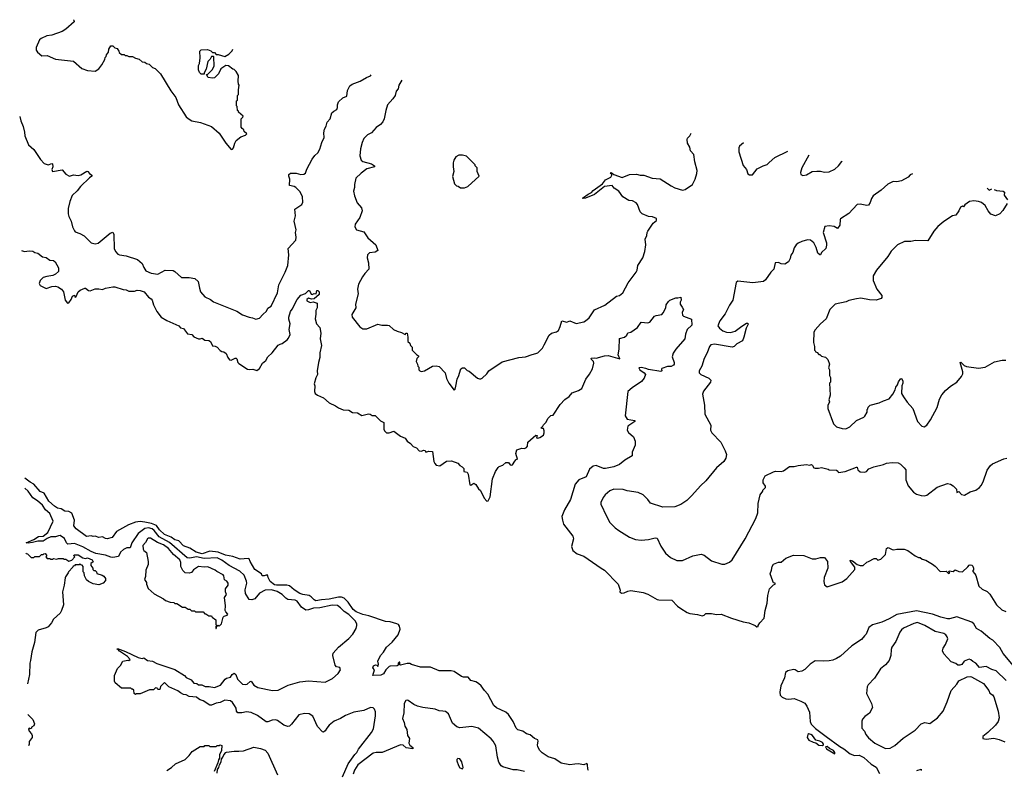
# Model space of a CAD drawing. Extents: x 2240384 to 2404287, y 351326 to 526670.
# Tile 192 of 256: x 2249904 to 2260379, y 516815 to 524800. Entities that reach past the tile are written whole.
import ezdxf

# ---------------------------------------------------------------- set-up
doc = ezdxf.new("R2010")
doc.units = 0

msp = doc.modelspace()

# ---------------------------------------------------------------- linework, layer by layer
at = {"layer": '0CON20XD'}
for points in [[(2250475, 524800), (2250480, 524795), (2250484, 524776), (2250395, 524700), (2250355, 524673), (2250245, 524636), (2250193, 524627), (2250131, 524599), (2250116, 524584), (2250078, 524505), (2250080, 524475), (2250092, 524455), (2250140, 524415), (2250195, 524420), (2250285, 524379), (2250475, 524357), (2250565, 524282), (2250625, 524258), (2250705, 524252), (2250745, 524278), (2250779, 524321), (2250810, 524375), (2250813, 524397), (2250825, 524410), (2250828, 524425), (2250850, 524455), (2250852, 524485), (2250875, 524520), (2250895, 524520), (2250915, 524500), (2250940, 524495), (2250960, 524465), (2250962, 524452), (2250985, 524430), (2251015, 524430), (2251025, 524420), (2251045, 524420), (2251065, 524410), (2251105, 524410), (2251135, 524392), (2251175, 524380), (2251205, 524352), (2251235, 524348), (2251253, 524333), (2251280, 524325), (2251315, 524292), (2251345, 524280), (2251402, 524225), (2251512, 524042), (2251565, 523972), (2251594, 523894), (2251675, 523767), (2251695, 523747), (2251734, 523724), (2251826, 523706), (2251945, 523662), (2252025, 523592), (2252098, 523485), (2252155, 523420), (2252168, 523422), (2252180, 523435), (2252192, 523485), (2252208, 523515), (2252256, 523554), (2252305, 523572), (2252320, 523585), (2252292, 523612), (2252288, 523628), (2252272, 523642), (2252260, 523655), (2252260, 523745), (2252278, 523762), (2252280, 523775), (2252230, 523815), (2252230, 523825), (2252220, 523835), (2252217, 523877), (2252210, 523885), (2252210, 523935), (2252220, 523945), (2252220, 523995), (2252230, 524005), (2252230, 524055), (2252240, 524105), (2252233, 524113), (2252228, 524145), (2252230, 524205), (2252205, 524250), (2252185, 524270), (2252170, 524275), (2252125, 524310), (2252098, 524312), (2252042, 524278), (2252020, 524225), (2251975, 524180), (2251955, 524178), (2251910, 524185), (2251892, 524218), (2251905, 524220), (2251950, 524265), (2251972, 524305), (2251970, 524405), (2251965, 524410), (2251945, 524410), (2251931, 524379), (2251906, 524355), (2251887, 524273), (2251868, 524235), (2251868, 524222), (2251835, 524222), (2251818, 524238), (2251806, 524266), (2251807, 524313), (2251816, 524335), (2251822, 524395), (2251820, 524465), (2251835, 524480), (2251902, 524482), (2251937, 524467), (2251955, 524450), (2251975, 524450), (2251995, 524430), (2252015, 524430), (2252085, 524410), (2252128, 524432), (2252165, 524470), (2252170, 524488)], [(2249904, 523769), (2249914, 523725), (2249941, 523665), (2249956, 523605), (2249957, 523565), (2249998, 523468), (2250055, 523420), (2250124, 523314), (2250165, 523270), (2250205, 523257), (2250245, 523270), (2250252, 523265), (2250256, 523235), (2250247, 523205), (2250252, 523185), (2250355, 523204), (2250395, 523155), (2250435, 523134), (2250475, 523148), (2250524, 523144), (2250555, 523149), (2250618, 523188), (2250628, 523185), (2250645, 523163), (2250672, 523145), (2250670, 523135), (2250645, 523118), (2250549, 523025), (2250515, 522978), (2250462, 522928), (2250436, 522865), (2250420, 522790), (2250421, 522735), (2250426, 522705), (2250450, 522655), (2250466, 522595), (2250485, 522555), (2250495, 522544), (2250545, 522526), (2250589, 522499), (2250665, 522426), (2250705, 522415), (2250739, 522421), (2250865, 522529), (2250895, 522539), (2250905, 522515), (2250909, 522365), (2250924, 522335), (2250947, 522307), (2250965, 522300), (2251035, 522289), (2251158, 522248), (2251205, 522208), (2251223, 522163), (2251247, 522127), (2251302, 522102), (2251375, 522092), (2251452, 522135), (2251535, 522131), (2251555, 522121), (2251625, 522058), (2251705, 522059), (2251766, 522046), (2251801, 522015), (2251816, 521944), (2251826, 521906), (2251875, 521851), (2251934, 521824), (2251965, 521799), (2252215, 521699), (2252275, 521659), (2252345, 521636), (2252380, 521630), (2252415, 521614), (2252455, 521626), (2252489, 521665), (2252530, 521700), (2252545, 521730), (2252578, 521752), (2252646, 521895), (2252659, 521981), (2252727, 522115), (2252756, 522185), (2252767, 522297), (2252760, 522365), (2252840, 522455), (2252846, 522485), (2252838, 522535), (2252844, 522566), (2252822, 522655), (2252837, 522715), (2252831, 522785), (2252906, 522835), (2252915, 522860), (2252914, 522915), (2252889, 522969), (2252842, 523015), (2252825, 523025), (2252773, 523035), (2252776, 523105), (2252766, 523135), (2252767, 523153), (2252785, 523169), (2252845, 523168), (2252895, 523154), (2252925, 523157), (2252945, 523167), (2252960, 523210), (2253015, 523315), (2253042, 523355), (2253075, 523385), (2253096, 523424), (2253118, 523495), (2253142, 523545), (2253138, 523595), (2253145, 523635), (2253163, 523667), (2253175, 523709), (2253206, 523745), (2253225, 523809), (2253245, 523828), (2253279, 523845), (2253285, 523865), (2253284, 523895), (2253295, 523926), (2253340, 523970), (2253384, 523985), (2253390, 524045), (2253416, 524095), (2253441, 524115), (2253525, 524145), (2253594, 524186), (2253637, 524203), (2253644, 524215)], [(2253969, 524157), (2253939, 524105), (2253929, 524065), (2253910, 524040), (2253900, 523995), (2253875, 523958), (2253816, 523895), (2253800, 523835), (2253780, 523745), (2253766, 523714), (2253743, 523685), (2253695, 523653), (2253645, 523598), (2253605, 523574), (2253565, 523536), (2253547, 523495), (2253529, 523425), (2253522, 523352), (2253536, 523305), (2253555, 523291), (2253647, 523265), (2253677, 523245), (2253678, 523235), (2253598, 523212), (2253535, 523166), (2253481, 523115), (2253464, 523045), (2253465, 523015), (2253456, 522975), (2253466, 522925), (2253495, 522851), (2253540, 522800), (2253548, 522765), (2253524, 522695), (2253471, 522625), (2253468, 522595), (2253487, 522565), (2253565, 522544), (2253609, 522479), (2253692, 522405), (2253714, 522346), (2253685, 522326), (2253625, 522321), (2253605, 522297), (2253601, 522265), (2253616, 522215), (2253619, 522145), (2253575, 522101), (2253549, 522065), (2253509, 521985), (2253498, 521932), (2253504, 521885), (2253475, 521775), (2253481, 521735), (2253439, 521665), (2253440, 521635), (2253524, 521534), (2253553, 521513), (2253597, 521513), (2253715, 521560), (2253755, 521552), (2253815, 521552), (2253835, 521548), (2253880, 521505), (2253920, 521485), (2253965, 521472), (2254005, 521452), (2254014, 521466), (2254025, 521467), (2254033, 521423), (2254033, 521375), (2254055, 521360), (2254063, 521333), (2254078, 521315), (2254080, 521285), (2254125, 521237), (2254147, 521225), (2254147, 521213), (2254130, 521195), (2254120, 521165), (2254137, 521137), (2254140, 521115), (2254150, 521105), (2254150, 521075), (2254160, 521065), (2254175, 521058), (2254210, 521065), (2254297, 521113), (2254335, 521119), (2254365, 521109), (2254431, 521045), (2254445, 520982), (2254470, 520935), (2254525, 520860), (2254535, 520870), (2254545, 520900), (2254557, 520975), (2254576, 521015), (2254592, 521075), (2254596, 521085), (2254615, 521098), (2254635, 521098), (2254665, 521068), (2254685, 521060), (2254775, 520987), (2254795, 520978), (2254809, 520981), (2254825, 520988), (2254875, 521032), (2254894, 521066), (2255035, 521161), (2255215, 521208), (2255285, 521212), (2255355, 521240), (2255395, 521248), (2255415, 521256), (2255464, 521306), (2255485, 521342), (2255538, 521445), (2255560, 521465), (2255615, 521479), (2255635, 521492), (2255654, 521535), (2255670, 521595), (2255725, 521581), (2255755, 521598), (2255825, 521567), (2255905, 521586), (2255925, 521596), (2255961, 521629), (2256019, 521715), (2256128, 521762), (2256252, 521858), (2256285, 521867), (2256321, 521895), (2256378, 522002), (2256462, 522115), (2256472, 522135), (2256479, 522185), (2256534, 522265), (2256556, 522335), (2256566, 522405), (2256559, 522465), (2256577, 522505), (2256578, 522535), (2256585, 522550), (2256642, 522635), (2256678, 522665), (2256680, 522685), (2256635, 522703), (2256595, 522706), (2256526, 522736), (2256506, 522756), (2256477, 522835), (2256462, 522852), (2256425, 522873), (2256385, 522877), (2256322, 522915), (2256278, 522975), (2256229, 523009), (2256207, 523037), (2256124, 523026), (2256018, 522942), (2255925, 522903), (2255898, 522898), (2255893, 522903), (2255950, 522945), (2255988, 522962), (2256005, 522982), (2256104, 523055), (2256136, 523095), (2256194, 523125), (2256203, 523145), (2256199, 523159), (2256189, 523165), (2256195, 523173), (2256223, 523153), (2256315, 523121), (2256392, 523152), (2256465, 523156), (2256505, 523146), (2256545, 523146), (2256634, 523114), (2256718, 523108), (2256835, 523031), (2256875, 523012), (2256955, 522988), (2256984, 522995), (2257060, 523045), (2257091, 523105), (2257109, 523165), (2257111, 523195), (2257085, 523288), (2257076, 523365), (2257040, 523405), (2257034, 523445), (2257008, 523488), (2257004, 523525), (2257009, 523541), (2257034, 523565), (2257046, 523593)], [(2257605, 523489), (2257560, 523455), (2257553, 523437), (2257554, 523395), (2257600, 523250), (2257636, 523205), (2257650, 523160), (2257668, 523148), (2257700, 523150), (2257750, 523215), (2257813, 523247), (2257855, 523261), (2257879, 523281), (2257937, 523333), (2258076, 523402)], [(2254595, 523010), (2254635, 523012), (2254670, 523025), (2254792, 523135), (2254770, 523185), (2254770, 523225), (2254750, 523245), (2254750, 523255), (2254657, 523347), (2254615, 523360), (2254575, 523360), (2254545, 523340), (2254522, 523305), (2254514, 523276), (2254514, 523235), (2254523, 523185), (2254507, 523133), (2254530, 523055), (2254552, 523032), (2254568, 523028), (2254595, 523010)], [(2258301, 523360), (2258226, 523225), (2258210, 523175), (2258215, 523152), (2258235, 523143), (2258275, 523150), (2258335, 523184), (2258385, 523190), (2258425, 523188), (2258465, 523177), (2258515, 523182), (2258575, 523211), (2258614, 523245), (2258649, 523291), (2258654, 523294)], [(2259402, 523159), (2259379, 523151), (2259355, 523125), (2259286, 523084), (2259235, 523074), (2259195, 523078), (2259141, 523049), (2259069, 522985), (2258982, 522925), (2258965, 522899), (2258953, 522857), (2258935, 522828), (2258915, 522824), (2258845, 522839), (2258815, 522834), (2258725, 522738), (2258637, 522683), (2258631, 522675), (2258629, 522615), (2258605, 522580), (2258570, 522600), (2258515, 522606), (2258470, 522600), (2258452, 522535), (2258488, 522425), (2258488, 522402), (2258479, 522365), (2258434, 522325), (2258425, 522300), (2258415, 522298), (2258395, 522317), (2258378, 522375), (2258352, 522425), (2258316, 522455), (2258285, 522458), (2258225, 522439), (2258185, 522421), (2258166, 522405), (2258145, 522374), (2258129, 522325), (2258108, 522295), (2258099, 522261), (2258082, 522225), (2258045, 522198), (2258005, 522202), (2257975, 522216), (2257940, 522215), (2257926, 522145), (2257895, 522113), (2257838, 522032), (2257817, 522015), (2257705, 522002), (2257545, 522017), (2257525, 522004), (2257492, 521815), (2257455, 521764), (2257409, 521671), (2257352, 521595), (2257331, 521545), (2257348, 521518), (2257385, 521491), (2257425, 521475), (2257465, 521473), (2257514, 521486), (2257585, 521541), (2257635, 521571), (2257652, 521572), (2257655, 521560), (2257633, 521517), (2257609, 521421), (2257592, 521385), (2257535, 521353), (2257506, 521325), (2257485, 521315), (2257295, 521349), (2257258, 521342), (2257244, 521325), (2257217, 521255), (2257185, 521195), (2257161, 521115), (2257134, 521065), (2257134, 521045), (2257151, 521025), (2257235, 520985), (2257256, 520965), (2257254, 520945), (2257180, 520850), (2257167, 520817), (2257190, 520700), (2257193, 520605), (2257258, 520485), (2257252, 520435), (2257268, 520405), (2257362, 520305), (2257410, 520215), (2257422, 520175), (2257416, 520135), (2257395, 520100), (2257316, 520034), (2257204, 519896), (2257145, 519840), (2257055, 519740), (2257000, 519685), (2256938, 519642), (2256875, 519619), (2256745, 519614), (2256616, 519656), (2256587, 519695), (2256537, 519745), (2256482, 519772), (2256365, 519789), (2256325, 519801), (2256225, 519805), (2256183, 519787), (2256134, 519746), (2256112, 519718), (2256087, 519665), (2256088, 519648), (2256147, 519517), (2256183, 519453), (2256239, 519395), (2256277, 519365), (2256393, 519295), (2256455, 519271), (2256515, 519263), (2256595, 519269), (2256665, 519288), (2256685, 519284), (2256725, 519200), (2256776, 519125), (2256829, 519079), (2256895, 519047), (2256955, 519048), (2257065, 519096), (2257155, 519116), (2257185, 519104), (2257265, 519044), (2257375, 519008), (2257405, 519008), (2257455, 519031), (2257485, 519055), (2257621, 519279), (2257735, 519494), (2257757, 519555), (2257762, 519655), (2257783, 519747), (2257810, 519785), (2257810, 519795), (2257838, 519825), (2257837, 519837), (2257814, 519874), (2257812, 519905), (2257834, 519946), (2257925, 519990), (2257945, 519998), (2258005, 519994), (2258030, 520000), (2258095, 520048), (2258145, 520048), (2258185, 520058), (2258275, 520067), (2258305, 520060), (2258327, 520067), (2258339, 520059), (2258354, 520034), (2258365, 520028), (2258402, 520028), (2258435, 520038), (2258505, 520020), (2258515, 520012), (2258595, 520008), (2258608, 519998), (2258610, 519985), (2258615, 519984), (2258685, 519993), (2258805, 520040), (2258815, 520040), (2258822, 520012), (2258845, 519990), (2258895, 519987), (2258912, 519995), (2258939, 520021), (2258990, 520045), (2259095, 520068), (2259127, 520083), (2259185, 520090), (2259250, 520085), (2259273, 520073), (2259315, 520032), (2259332, 520012), (2259330, 519905), (2259355, 519840), (2259414, 519774), (2259445, 519754), (2259495, 519738), (2259525, 519736), (2259555, 519743), (2259665, 519828), (2259775, 519867), (2259805, 519860), (2259835, 519843), (2259870, 519805), (2259875, 519772), (2259895, 519780), (2259925, 519748), (2259955, 519743), (2260015, 519776), (2260075, 519796), (2260114, 519825), (2260134, 519846), (2260155, 519885), (2260195, 520009), (2260231, 520059), (2260254, 520075), (2260375, 520127), (2260405, 520134)], [(2260198, 523008), (2260218, 522988), (2260248, 522999)], [(2260271, 522994), (2260295, 522984), (2260366, 522977), (2260382, 522965), (2260378, 522935), (2260412, 522882)], [(2260410, 522845), (2260365, 522770), (2260330, 522735), (2260285, 522712), (2260235, 522732), (2260206, 522766), (2260175, 522822), (2260136, 522856), (2260105, 522867), (2260055, 522874), (2260010, 522865), (2259960, 522830), (2259945, 522810), (2259935, 522818), (2259913, 522805), (2259896, 522765), (2259865, 522720), (2259828, 522715), (2259735, 522654), (2259670, 522600), (2259628, 522552), (2259564, 522446), (2259435, 522450), (2259385, 522440), (2259318, 522442), (2259244, 522406), (2259175, 522338), (2259139, 522281), (2259020, 522135), (2258984, 522076), (2258984, 522024), (2259024, 521935), (2259076, 521865), (2259077, 521845), (2259068, 521835), (2259015, 521816), (2258945, 521821), (2258854, 521836), (2258805, 521832), (2258725, 521812), (2258695, 521798), (2258580, 521775), (2258524, 521716), (2258483, 521617), (2258424, 521566), (2258365, 521500), (2258352, 521475), (2258348, 521365), (2258360, 521325), (2258360, 521285), (2258370, 521275), (2258370, 521265), (2258388, 521258), (2258405, 521240), (2258415, 521240), (2258435, 521220), (2258475, 521210), (2258500, 521185), (2258518, 521135), (2258510, 521095), (2258520, 521075), (2258520, 521015), (2258530, 520995), (2258530, 520945), (2258520, 520935), (2258528, 520805), (2258512, 520755), (2258518, 520735), (2258500, 520695), (2258500, 520665), (2258561, 520501), (2258595, 520470), (2258655, 520450), (2258693, 520447), (2258735, 520468), (2258805, 520538), (2258885, 520572), (2258896, 520584), (2258920, 520625), (2258920, 520655), (2258928, 520662), (2258932, 520678), (2258952, 520698), (2259047, 520723), (2259093, 520747), (2259155, 520767), (2259192, 520815), (2259217, 520863), (2259225, 520892), (2259243, 520915), (2259252, 520948), (2259278, 520982), (2259289, 520979), (2259301, 520955), (2259301, 520935), (2259289, 520905), (2259284, 520825), (2259308, 520788), (2259345, 520730), (2259404, 520665), (2259456, 520526), (2259500, 520475), (2259525, 520468), (2259555, 520488), (2259595, 520543), (2259665, 520673), (2259689, 520765), (2259715, 520809), (2259754, 520855), (2259805, 520901), (2259874, 520945), (2259922, 521005), (2259936, 521034), (2259938, 521055), (2259910, 521155), (2259915, 521157), (2259951, 521121), (2259975, 521109), (2260105, 521094), (2260175, 521103), (2260275, 521159), (2260355, 521179), (2260395, 521177)], [(2249923, 522345), (2249955, 522333), (2250005, 522342), (2250045, 522338), (2250065, 522322), (2250095, 522317), (2250145, 522279), (2250185, 522270), (2250225, 522242), (2250265, 522240), (2250280, 522225), (2250315, 522160), (2250315, 522120), (2250285, 522092), (2250255, 522077), (2250192, 522068), (2250154, 522056), (2250122, 522025), (2250110, 521995), (2250122, 521972), (2250185, 521940), (2250245, 521960), (2250284, 521964), (2250308, 521958), (2250348, 521935), (2250371, 521905), (2250386, 521816), (2250413, 521783), (2250425, 521788), (2250451, 521825), (2250465, 521860), (2250485, 521870), (2250491, 521851), (2250495, 521848), (2250505, 521854), (2250526, 521904), (2250548, 521922), (2250595, 521943), (2250605, 521943), (2250635, 521920), (2250655, 521914), (2250705, 521937), (2250745, 521938), (2250785, 521929), (2250815, 521943), (2250895, 521958), (2250915, 521958), (2251005, 521930), (2251035, 521927), (2251065, 521913), (2251125, 521911), (2251155, 521921), (2251185, 521920), (2251227, 521905), (2251275, 521848), (2251302, 521832), (2251313, 521815), (2251326, 521766), (2251362, 521695), (2251410, 521635), (2251469, 521599), (2251595, 521543), (2251615, 521523), (2251645, 521514), (2251689, 521459), (2251735, 521451), (2251758, 521428), (2251805, 521404), (2251825, 521404), (2251845, 521412), (2251875, 521392), (2251915, 521388), (2251935, 521377), (2251955, 521330), (2251985, 521328), (2252005, 521318), (2252035, 521282), (2252055, 521270), (2252077, 521267), (2252099, 521249), (2252118, 521205), (2252135, 521183), (2252155, 521177), (2252195, 521201), (2252205, 521200), (2252214, 521194), (2252224, 521155), (2252235, 521141), (2252326, 521084), (2252345, 521079), (2252385, 521083), (2252425, 521068), (2252455, 521088), (2252488, 521145), (2252522, 521175), (2252542, 521215), (2252588, 521255), (2252655, 521336), (2252675, 521350), (2252696, 521354), (2252749, 521395), (2252765, 521413), (2252780, 521450), (2252772, 521505), (2252782, 521565), (2252768, 521615), (2252768, 521635), (2252784, 521695), (2252801, 521719), (2252854, 521825), (2252895, 521868), (2252945, 521888), (2252975, 521918), (2252988, 521918), (2253005, 521880), (2253015, 521878), (2253035, 521886), (2253058, 521882), (2253065, 521918), (2253075, 521918), (2253088, 521905), (2253090, 521875), (2253035, 521832), (2253007, 521827), (2252975, 521837), (2252958, 521825), (2252960, 521810), (2252993, 521793), (2253025, 521800), (2253070, 521785), (2253070, 521735), (2253054, 521706), (2253056, 521666), (2253048, 521618), (2253063, 521563), (2253097, 521525), (2253106, 521465), (2253101, 521405), (2253114, 521335), (2253097, 521255), (2253097, 521205), (2253081, 521155), (2253070, 521065), (2253072, 521025), (2253055, 520990), (2253037, 520925), (2253042, 520905), (2253040, 520845), (2253048, 520825), (2253072, 520805), (2253136, 520776), (2253195, 520725), (2253265, 520692), (2253295, 520670), (2253345, 520650), (2253405, 520645), (2253445, 520620), (2253498, 520618), (2253545, 520591), (2253615, 520608), (2253634, 520604), (2253655, 520590), (2253685, 520588), (2253744, 520534), (2253776, 520516), (2253777, 520445), (2253785, 520428), (2253806, 520406), (2253835, 520404), (2253885, 520423), (2253955, 520370), (2254005, 520348), (2254026, 520316), (2254063, 520293), (2254089, 520259), (2254126, 520246), (2254154, 520214), (2254175, 520211), (2254205, 520222), (2254216, 520216), (2254225, 520200), (2254255, 520210), (2254295, 520208), (2254311, 520101), (2254319, 520079), (2254335, 520062), (2254375, 520053), (2254445, 520102), (2254497, 520107), (2254565, 520082), (2254585, 520058), (2254612, 520045), (2254628, 520025), (2254630, 519995), (2254665, 519988), (2254674, 519964), (2254693, 519853), (2254705, 519848), (2254735, 519870), (2254756, 519856), (2254785, 519810), (2254805, 519790), (2254845, 519710), (2254875, 519680), (2254888, 519682), (2254908, 519725), (2254934, 519915), (2254966, 519994), (2254995, 520038), (2255005, 520048), (2255045, 520062), (2255075, 520088), (2255105, 520090), (2255120, 520065), (2255135, 520060), (2255148, 520065), (2255170, 520105), (2255185, 520120), (2255200, 520125), (2255181, 520185), (2255194, 520226), (2255245, 520243), (2255275, 520240), (2255295, 520248), (2255306, 520265), (2255310, 520305), (2255395, 520380), (2255410, 520375), (2255402, 520352), (2255415, 520350), (2255438, 520355), (2255475, 520382), (2255484, 520405), (2255484, 520425), (2255475, 520450), (2255455, 520450), (2255453, 520457), (2255470, 520475), (2255475, 520490), (2255505, 520520), (2255524, 520556), (2255555, 520590), (2255578, 520592), (2255652, 520705), (2255705, 520758), (2255749, 520791), (2255781, 520829), (2255850, 520855), (2255884, 520876), (2255926, 520975), (2255965, 521028), (2255997, 521085), (2256012, 521145), (2256007, 521165), (2255987, 521185), (2255982, 521198), (2256015, 521202), (2256035, 521198), (2256125, 521223), (2256165, 521226), (2256288, 521192), (2256271, 521235), (2256281, 521295), (2256285, 521408), (2256339, 521421), (2256364, 521445), (2256375, 521469), (2256405, 521477), (2256476, 521524), (2256515, 521582), (2256586, 521574), (2256606, 521584), (2256658, 521645), (2256676, 521654), (2256736, 521664), (2256750, 521680), (2256777, 521735), (2256783, 521765), (2256805, 521802), (2256822, 521815), (2256885, 521842), (2256905, 521840), (2256938, 521848), (2256942, 521815), (2256932, 521795), (2256932, 521775), (2256951, 521741), (2256966, 521716), (2256950, 521685), (2256956, 521656), (2256967, 521647), (2257052, 521615), (2257055, 521550), (2257005, 521503), (2256988, 521455), (2256981, 521405), (2256884, 521296), (2256857, 521253), (2256846, 521215), (2256866, 521155), (2256866, 521135), (2256859, 521125), (2256835, 521111), (2256795, 521110), (2256735, 521089), (2256731, 521081), (2256736, 521064), (2256725, 521057), (2256595, 521078), (2256565, 521091), (2256515, 521100), (2256490, 521095), (2256502, 521075), (2256547, 521045), (2256563, 521025), (2256548, 520985), (2256519, 520951), (2256420, 520885), (2256374, 520845), (2256347, 520587), (2256365, 520552), (2256405, 520543), (2256449, 520535), (2256449, 520525), (2256374, 520475), (2256367, 520435), (2256380, 520410), (2256434, 520364), (2256450, 520315), (2256450, 520275), (2256421, 520199), (2256419, 520161), (2256342, 520115), (2256285, 520070), (2256225, 520044), (2256135, 520024), (2256115, 520026), (2256035, 520057), (2256005, 520051), (2255965, 520020), (2255932, 519938), (2255854, 519905), (2255812, 519858), (2255764, 519695), (2255699, 519585), (2255673, 519515), (2255677, 519475), (2255689, 519435), (2255787, 519305), (2255794, 519276), (2255774, 519195), (2255790, 519155), (2255835, 519118), (2255904, 519094), (2256090, 518965), (2256126, 518946), (2256270, 518795), (2256292, 518732), (2256290, 518715), (2256305, 518700), (2256335, 518702), (2256375, 518722), (2256405, 518728), (2256535, 518707), (2256585, 518688), (2256685, 518632), (2256705, 518628), (2256840, 518625), (2256902, 518562), (2256936, 518536), (2257004, 518494), (2257035, 518482), (2257115, 518472), (2257165, 518458), (2257186, 518464), (2257205, 518483), (2257265, 518484), (2257316, 518474), (2257366, 518476), (2257475, 518433), (2257600, 518395), (2257660, 518385), (2257730, 518355), (2257745, 518340), (2257760, 518345), (2257760, 518355), (2257778, 518385), (2257825, 518434), (2257836, 518515), (2257856, 518594), (2257862, 518675), (2257882, 518745), (2257922, 518788), (2257940, 518795), (2257940, 518805), (2257925, 518810), (2257916, 518826), (2257887, 518905), (2257902, 518945), (2257908, 518985), (2257925, 519008), (2257975, 519030), (2258005, 519030), (2258055, 519073), (2258135, 519103), (2258245, 519102), (2258336, 519064), (2258375, 519064), (2258425, 519078), (2258465, 519080), (2258497, 519037), (2258502, 518965), (2258462, 518865), (2258458, 518825), (2258465, 518790), (2258495, 518768), (2258655, 518820), (2258705, 518857), (2258789, 518951), (2258789, 518975), (2258742, 519035), (2258740, 519050), (2258765, 519043), (2258815, 519006), (2258846, 518994), (2258877, 518993), (2258915, 519030), (2258935, 519038)], [(2255811, 516879), (2255755, 516872), (2255665, 516892), (2255596, 516936), (2255527, 516957), (2255461, 517001), (2255436, 517026), (2255417, 517065), (2255411, 517085), (2255420, 517125), (2255415, 517138), (2255380, 517155), (2255335, 517192), (2255295, 517203), (2255255, 517230), (2255203, 517245), (2255186, 517265), (2255154, 517334), (2255105, 517409), (2255075, 517434), (2254975, 517479), (2254947, 517505), (2254884, 517624), (2254848, 517665), (2254815, 517715), (2254785, 517740), (2254755, 517756), (2254702, 517772), (2254675, 517807), (2254625, 517807), (2254605, 517813), (2254525, 517868), (2254495, 517872), (2254365, 517872), (2254275, 517912), (2254167, 517913), (2254072, 517942), (2254055, 517950), (2254025, 517951), (2253955, 517932), (2253948, 517938), (2253948, 517965), (2253940, 517965), (2253930, 517955), (2253930, 517935), (2253920, 517925), (2253845, 517922), (2253835, 517918), (2253799, 517885), (2253775, 517842), (2253745, 517828), (2253660, 517825), (2253678, 517885), (2253662, 517905), (2253667, 517925), (2253688, 517938), (2253703, 517933), (2253715, 517920), (2253722, 517945), (2253714, 517975), (2253742, 518038), (2253775, 518073), (2253806, 518125), (2253865, 518179), (2253931, 518255), (2253950, 518315), (2253945, 518348), (2253934, 518365), (2253915, 518374), (2253845, 518393), (2253795, 518399), (2253618, 518458), (2253555, 518471), (2253485, 518500), (2253453, 518525), (2253397, 518605), (2253355, 518645), (2253326, 518656), (2253295, 518658), (2253195, 518636), (2253115, 518630), (2253055, 518617), (2253035, 518628), (2253005, 518662), (2252985, 518675), (2252915, 518684), (2252885, 518695), (2252824, 518735), (2252775, 518777), (2252745, 518785), (2252635, 518783), (2252615, 518790), (2252569, 518825), (2252548, 518865), (2252544, 518885), (2252535, 518894), (2252505, 518883), (2252484, 518884), (2252475, 518906), (2252405, 518953), (2252356, 519035), (2252344, 519064), (2252335, 519070), (2252251, 519061), (2252170, 519090), (2252092, 519105), (2252015, 519137), (2251925, 519148), (2251845, 519118), (2251781, 519135), (2251715, 519177), (2251645, 519204), (2251596, 519256), (2251555, 519266), (2251515, 519296), (2251445, 519323), (2251392, 519372), (2251359, 519419), (2251305, 519440), (2251235, 519456), (2251185, 519461), (2251135, 519455), (2251062, 519428), (2250935, 519354), (2250887, 519293), (2250835, 519278), (2250815, 519280), (2250785, 519299), (2250745, 519292), (2250705, 519306), (2250685, 519301), (2250665, 519308), (2250615, 519303), (2250503, 519383), (2250481, 519415), (2250486, 519475), (2250460, 519550), (2250425, 519567), (2250385, 519571), (2250346, 519596), (2250305, 519603), (2250275, 519625), (2250215, 519680), (2250163, 519763), (2250121, 519781), (2250055, 519860), (2250015, 519881), (2249957, 519922)], [(2251806, 517576), (2251785, 517592), (2251705, 517602), (2251675, 517618), (2251645, 517622), (2251615, 517638), (2251585, 517662), (2251490, 517705), (2251445, 517750), (2251403, 517707), (2251395, 517674), (2251375, 517674), (2251365, 517690), (2251348, 517692), (2251327, 517673), (2251285, 517670), (2251185, 517630), (2251145, 517630), (2251135, 517620), (2251122, 517632), (2251117, 517667), (2251105, 517680), (2251095, 517680), (2251085, 517690), (2250985, 517690), (2250920, 517745), (2250912, 517765), (2250912, 517825), (2250945, 517900), (2250975, 517930), (2251002, 517978), (2251055, 517988), (2251065, 517982), (2251080, 517995), (2251052, 518025), (2250965, 518084), (2250952, 518102), (2250940, 518105), (2250945, 518110), (2251030, 518080), (2251165, 518017), (2251205, 518004), (2251225, 518010), (2251265, 517982), (2251317, 517977), (2251363, 517953), (2251555, 517887), (2251658, 517825), (2251674, 517804), (2251728, 517778), (2251755, 517744), (2251787, 517737), (2251805, 517724), (2251843, 517723), (2251877, 517707), (2251918, 517708), (2251975, 517697), (2252040, 517720), (2252090, 517785), (2252105, 517796), (2252145, 517805), (2252165, 517834), (2252185, 517848), (2252203, 517833), (2252220, 517785), (2252275, 517730), (2252305, 517727), (2252325, 517732), (2252355, 517761), (2252365, 517762), (2252395, 517721), (2252436, 517695), (2252595, 517664), (2252655, 517669), (2252760, 517720), (2252885, 517755), (2252975, 517767), (2253155, 517754), (2253231, 517791), (2253292, 517845), (2253316, 517885), (2253308, 517908), (2253275, 517916), (2253259, 517935), (2253236, 518035), (2253240, 518060), (2253296, 518124), (2253405, 518217), (2253447, 518263), (2253484, 518325), (2253492, 518355), (2253489, 518375), (2253473, 518405), (2253405, 518474), (2253356, 518506), (2253318, 518545), (2253285, 518569), (2253227, 518573), (2253097, 518543), (2253029, 518541), (2252975, 518521), (2252949, 518519), (2252901, 518551), (2252855, 518615), (2252835, 518625), (2252755, 518633), (2252734, 518645), (2252697, 518687), (2252642, 518718), (2252584, 518736), (2252515, 518733), (2252455, 518700), (2252405, 518639), (2252375, 518629), (2252345, 518632), (2252305, 518697), (2252304, 518735), (2252320, 518805), (2252317, 518827), (2252291, 518891), (2252245, 518935), (2252132, 518995), (2252055, 519052), (2252005, 519074), (2251865, 519070), (2251785, 519085), (2251715, 519072), (2251686, 519076), (2251498, 519238), (2251389, 519299), (2251335, 519365), (2251313, 519383), (2251275, 519394), (2251235, 519387), (2251164, 519336), (2251098, 519235), (2251078, 519182), (2251045, 519182), (2251007, 519163), (2250976, 519134), (2250955, 519091), (2250895, 519080), (2250875, 519081), (2250815, 519103), (2250715, 519123), (2250665, 519143), (2250575, 519193), (2250485, 519227), (2250415, 519221), (2250400, 519235), (2250381, 519281), (2250335, 519312), (2250315, 519311), (2250285, 519298), (2250235, 519298), (2250195, 519281), (2250155, 519253), (2250095, 519252), (2250039, 519239), (2249995, 519231), (2249971, 519235), (2250055, 519272), (2250105, 519302), (2250155, 519305), (2250202, 519345), (2250261, 519465), (2250226, 519546), (2250178, 519585), (2250145, 519634), (2250093, 519683), (2250045, 519715), (2249993, 519783), (2249958, 519818)], [(2251995, 518322), (2252000, 518350), (2252015, 518360), (2252025, 518350), (2252050, 518375), (2252070, 518445), (2252080, 518455), (2252110, 518465), (2252117, 518475), (2252095, 518500), (2252090, 518515), (2252092, 518565), (2252083, 518655), (2252103, 518687), (2252092, 518715), (2252094, 518746), (2252120, 518785), (2252121, 518805), (2252109, 518829), (2252081, 518841), (2252076, 518885), (2252069, 518895), (2252001, 518931), (2251985, 518946), (2251905, 518981), (2251866, 518976), (2251805, 518984), (2251752, 518948), (2251731, 518919), (2251705, 518911), (2251665, 518916), (2251640, 518940), (2251617, 518985), (2251619, 519025), (2251608, 519055), (2251540, 519110), (2251485, 519175), (2251435, 519213), (2251368, 519238), (2251295, 519286), (2251275, 519286), (2251265, 519279), (2251243, 519237), (2251214, 519205), (2251217, 519167), (2251225, 519152), (2251251, 519131), (2251272, 519035), (2251272, 519005), (2251247, 518943), (2251242, 518878), (2251232, 518845), (2251252, 518812), (2251252, 518795), (2251271, 518751), (2251335, 518692), (2251435, 518640), (2251455, 518622), (2251503, 518603), (2251545, 518600), (2251555, 518590), (2251575, 518590), (2251635, 518550), (2251665, 518550), (2251695, 518530), (2251715, 518530), (2251733, 518513), (2251765, 518510), (2251775, 518500), (2251855, 518500), (2251875, 518480), (2251885, 518480), (2251915, 518460), (2251945, 518460), (2251950, 518445), (2251990, 518415), (2251990, 518365), (2252000, 518355), (2251990, 518345), (2251990, 518325), (2251995, 518322)], [(2258935, 519038), (2258995, 519070), (2259015, 519070), (2259035, 519050), (2259065, 519060), (2259115, 519110), (2259126, 519174), (2259135, 519183), (2259145, 519184), (2259185, 519163), (2259205, 519160), (2259234, 519166), (2259314, 519166), (2259352, 519155), (2259432, 519095), (2259465, 519078), (2259485, 519078), (2259505, 519062), (2259545, 519050), (2259615, 519008), (2259645, 518988), (2259695, 518930), (2259762, 518932), (2259785, 518910), (2259800, 518915), (2259790, 518925), (2259793, 518937), (2259835, 518930), (2259855, 518948), (2259895, 518930), (2259935, 518928), (2259992, 518978), (2260005, 518998), (2260015, 519002), (2260035, 518997), (2260045, 518988), (2260052, 518965), (2260052, 518948), (2260040, 518935), (2260066, 518906), (2260076, 518886), (2260108, 518775), (2260145, 518742), (2260195, 518718), (2260225, 518688), (2260296, 518576), (2260354, 518524), (2260394, 518504)], [(2249968, 519126), (2249972, 519122), (2249988, 519118), (2250025, 519080), (2250055, 519080), (2250065, 519090), (2250115, 519090), (2250135, 519110), (2250155, 519110), (2250162, 519118), (2250175, 519120), (2250190, 519105), (2250188, 519092), (2250180, 519085), (2250195, 519070), (2250225, 519070), (2250235, 519060), (2250255, 519060), (2250265, 519070), (2250295, 519060), (2250315, 519070), (2250365, 519070), (2250372, 519062), (2250395, 519060), (2250425, 519040), (2250458, 519052), (2250490, 519085), (2250480, 519095), (2250482, 519108), (2250525, 519109), (2250576, 519076), (2250605, 519070), (2250626, 519074), (2250676, 519055), (2250687, 519033), (2250660, 519015), (2250660, 518995), (2250680, 518965), (2250682, 518952), (2250692, 518942), (2250705, 518940), (2250720, 518925), (2250725, 518910), (2250782, 518892), (2250799, 518879), (2250817, 518857), (2250817, 518833), (2250790, 518805), (2250745, 518788), (2250685, 518798), (2250635, 518822), (2250615, 518840), (2250593, 518883), (2250590, 518915), (2250580, 518925), (2250580, 518985), (2250568, 518998), (2250555, 519000), (2250545, 519010), (2250535, 519000), (2250495, 519000), (2250488, 518992), (2250472, 518988), (2250470, 518975), (2250422, 518928), (2250420, 518915), (2250390, 518875), (2250388, 518862), (2250378, 518785), (2250358, 518715), (2250370, 518575), (2250350, 518515), (2250333, 518487), (2250265, 518422), (2250242, 518385), (2250205, 518342), (2250185, 518330), (2250100, 518305), (2250075, 518280), (2250062, 518175), (2250032, 518075), (2250020, 517985), (2250010, 517955), (2250007, 517835), (2249987, 517735)], [(2260475, 517925), (2260368, 518058), (2260331, 518121), (2260258, 518198), (2260225, 518217), (2260134, 518294), (2260082, 518325), (2260053, 518373), (2260032, 518392), (2259875, 518447), (2259795, 518425), (2259775, 518426), (2259705, 518443), (2259615, 518475), (2259445, 518512), (2259237, 518473), (2259155, 518427), (2259075, 518391), (2258976, 518364), (2258938, 518335), (2258910, 518265), (2258893, 518247), (2258858, 518205), (2258755, 518138), (2258635, 518028), (2258595, 518003), (2258555, 517987), (2258515, 517981), (2258455, 517977), (2258365, 517981), (2258312, 517945), (2258255, 517888), (2258225, 517870), (2258185, 517863), (2258154, 517884), (2258135, 517886), (2258075, 517874), (2258051, 517855), (2258042, 517798), (2258001, 517715), (2257992, 517648), (2257995, 517614), (2258014, 517595), (2258055, 517574), (2258085, 517571), (2258145, 517578), (2258215, 517552), (2258255, 517528), (2258278, 517498), (2258308, 517435), (2258313, 517335), (2258323, 517305), (2258371, 517261), (2258485, 517175), (2258629, 517069), (2258672, 517045), (2258739, 516989), (2258785, 516973), (2258835, 516977), (2258883, 516953), (2258961, 516881), (2259015, 516847), (2259052, 516782)], [(2260399, 517769), (2260292, 517875), (2260245, 517887), (2260185, 517918), (2260115, 517910), (2260076, 517956), (2260043, 517973), (2260022, 517992), (2260005, 517998), (2259952, 517978), (2259928, 517942), (2259905, 517932), (2259885, 517932), (2259865, 517950), (2259815, 517970), (2259737, 518055), (2259723, 518085), (2259727, 518115), (2259752, 518155), (2259778, 518215), (2259772, 518235), (2259756, 518256), (2259735, 518270), (2259643, 518293), (2259534, 518355), (2259455, 518386), (2259415, 518378), (2259305, 518329), (2259285, 518311), (2259267, 518285), (2259225, 518187), (2259181, 518125), (2259175, 518100), (2259173, 518035), (2259153, 517985), (2259115, 517938), (2259060, 517895), (2258997, 517795), (2258930, 517725), (2258919, 517705), (2258914, 517634), (2258967, 517525), (2258978, 517485), (2258946, 517424), (2258895, 517387), (2258871, 517359), (2258863, 517337), (2258862, 517265), (2258892, 517232), (2258907, 517197), (2258935, 517159), (2259003, 517103), (2259115, 517048), (2259165, 517051), (2259215, 517078), (2259303, 517157), (2259429, 517241), (2259495, 517308), (2259535, 517324), (2259586, 517314), (2259669, 517375), (2259727, 517445), (2259771, 517545), (2259812, 517665), (2259875, 517730), (2259895, 517768), (2259985, 517810), (2260015, 517814), (2260030, 517810), (2260158, 517738), (2260213, 517663), (2260226, 517636), (2260255, 517618), (2260268, 517598), (2260314, 517444), (2260326, 517374), (2260314, 517336), (2260287, 517295), (2260205, 517218), (2260150, 517175), (2260152, 517152), (2260185, 517148), (2260266, 517156), (2260325, 517142), (2260385, 517117)], [(2253337, 516745), (2253398, 516885), (2253468, 516982), (2253492, 517005), (2253509, 517041), (2253645, 517218), (2253666, 517255), (2253690, 517395), (2253689, 517439), (2253680, 517465), (2253665, 517480), (2253635, 517482), (2253565, 517451), (2253458, 517435), (2253370, 517400), (2253315, 517365), (2253251, 517339), (2253195, 517295), (2253171, 517265), (2253155, 517234), (2253135, 517221), (2253125, 517226), (2253071, 517281), (2253023, 517393), (2252985, 517417), (2252935, 517419), (2252874, 517406), (2252795, 517305), (2252775, 517286), (2252755, 517280), (2252715, 517296), (2252646, 517345), (2252625, 517353), (2252590, 517350), (2252545, 517330), (2252525, 517331), (2252435, 517399), (2252365, 517432), (2252318, 517438), (2252266, 517426), (2252225, 517428), (2252211, 517445), (2252205, 517478), (2252190, 517505), (2252167, 517537), (2252145, 517553), (2252085, 517560), (2252035, 517536), (2251995, 517530), (2251945, 517509), (2251928, 517508), (2251856, 517556), (2251824, 517564), (2251806, 517576)], [(2255275, 516802), (2255195, 516821), (2255155, 516820), (2255045, 516853), (2255025, 516864), (2255001, 516901), (2254986, 516955), (2254968, 517075), (2254942, 517125), (2254920, 517150), (2254785, 517264), (2254715, 517280), (2254585, 517268), (2254556, 517276), (2254507, 517317), (2254465, 517415), (2254435, 517440), (2254405, 517445), (2254365, 517449), (2254325, 517465), (2254193, 517483), (2254135, 517497), (2254096, 517516), (2254035, 517559), (2254025, 517563), (2254012, 517558), (2253993, 517525), (2253990, 517425), (2253977, 517365), (2253994, 517324), (2254001, 517285), (2254021, 517251), (2254028, 517185), (2254052, 517152), (2254043, 517103), (2254055, 517082), (2254085, 517058), (2254086, 517044), (2254015, 517054), (2253985, 517084), (2253955, 517087), (2253761, 517005), (2253695, 517004), (2253665, 516998), (2253502, 516875), (2253467, 516817), (2253452, 516775)], [(2249991, 517408), (2249994, 517404), (2250042, 517355), (2250062, 517308), (2250055, 517290), (2250030, 517275), (2250030, 517265), (2250015, 517258), (2250005, 517262), (2249998, 517255), (2250005, 517231), (2250028, 517205), (2250036, 517185), (2250036, 517165), (2250005, 517120), (2250003, 517095), (2249996, 517074)], [(2258445, 517078), (2258454, 517085), (2258454, 517095), (2258445, 517111), (2258415, 517126), (2258375, 517136), (2258338, 517185), (2258322, 517195), (2258298, 517202), (2258289, 517195), (2258283, 517165), (2258300, 517135), (2258345, 517113), (2258375, 517108), (2258405, 517081), (2258445, 517078)], [(2251470, 516815), (2251520, 516845), (2251560, 516885), (2251665, 516932), (2251708, 516972), (2251738, 517015), (2251823, 517067), (2251865, 517070), (2251875, 517080), (2251915, 517080), (2251925, 517070), (2251995, 517070), (2252005, 517080), (2252025, 517080), (2252035, 517087), (2252055, 517080), (2252050, 517025), (2252030, 516980), (2252031, 516945), (2252018, 516925), (2252011, 516895), (2251974, 516804)], [(2258575, 516990), (2258576, 517005), (2258562, 517025), (2258518, 517048), (2258495, 517067), (2258478, 517065), (2258487, 517045), (2258575, 516990)], [(2252004, 516786), (2252009, 516825), (2252024, 516845), (2252029, 516875), (2252046, 516904), (2252052, 516935), (2252066, 516954), (2252075, 516981), (2252095, 517003), (2252105, 517010), (2252185, 517020), (2252235, 517018), (2252286, 517024), (2252395, 517060), (2252465, 517049), (2252515, 517029), (2252545, 516998), (2252646, 516766)], [(2254615, 516830), (2254620, 516845), (2254607, 516907), (2254586, 516936), (2254565, 516942), (2254555, 516930), (2254553, 516915), (2254572, 516865), (2254585, 516842), (2254615, 516830)], [(2255954, 516814), (2255948, 516828), (2255946, 516876), (2255938, 516888), (2255905, 516872), (2255845, 516884), (2255811, 516879)], [(2259450, 516815), (2259495, 516826), (2259494, 516815)]]:
    msp.add_lwpolyline(points, dxfattribs=at)

doc.saveas('drawing.dxf')
